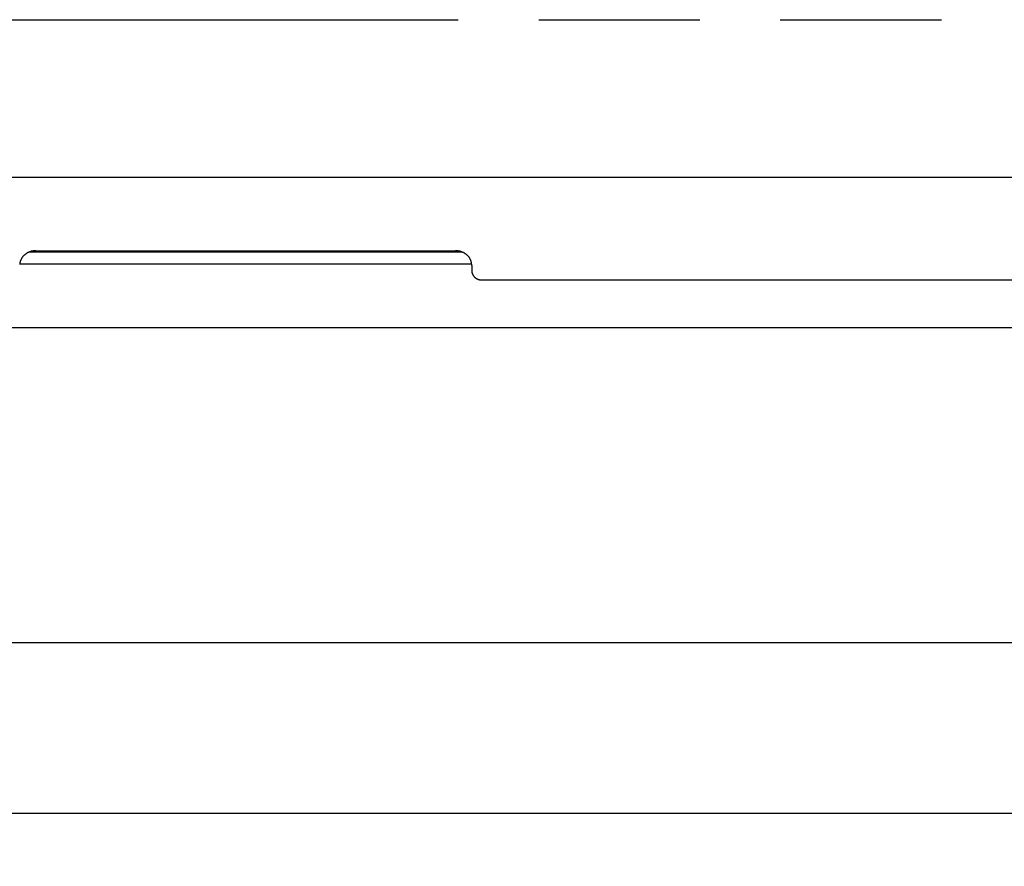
# Model space of a CAD drawing. Header units: inches. Extents: x 0 to 227, y 0 to 147.
# Tile 132 of 247: x 59.97 to 67.6, y 77.9 to 84.45. Entities that reach past the tile are written whole.
import ezdxf

# ---------------------------------------------------------------- set-up
doc = ezdxf.new("R2010")
doc.units = ezdxf.units.IN
doc.header["$LTSCALE"] = 12.466667
doc.header["$MEASUREMENT"] = 0
doc.linetypes.add('PHANTOM', pattern=[0.8, 0.45, -0.05, 0.1, -0.05, 0.1, -0.05])
doc.layers.get('0').update_dxf_attribs({"linetype": 'CONTINUOUS'})
doc.layers.add('AVAILABLE_DOOR_SPACE', color=7, linetype='CONTINUOUS')
doc.layers.add('DIMENSIONS', color=7, linetype='CONTINUOUS')
doc.styles.get("Standard").update_dxf_attribs({"font": 'txt', "width": 0.8})
doc.dimstyles.new('DIMSTYLE_2', dxfattribs={"dimtxt": 1, "dimasz": 1.333333, "dimexe": 0.09, "dimexo": 0.07, "dimgap": 0.0375, "dimtad": 0, "dimtih": 1, "dimtoh": 1, "dimzin": 4, "dimdsep": 46, "dimtxsty": 'Standard', "dimblk": '_FILLED', "dimblk1": '_FILLED', "dimblk2": '_FILLED', "dimcen": 0.09, "dimadec": 0, "dimazin": 0, "dimtfac": 1, "dimtofl": 0, "dimtmove": 0, "dimatfit": 3, "dimldrblk": '_FILLED', "dimfxl": 0, "dimtolj": 1, "dimtzin": 4, "dimarcsym": 0})

# ---------------------------------------------------------------- blocks, each defined once
blk = doc.blocks.new('_FILLED')
at = {"color": 0, "linetype": 'ByBlock'}
blk.add_solid([(0, 0), (-1, 0.2), (-1, -0.2)], dxfattribs=at)
blk = doc.blocks.new('*D21')
at = {"layer": 'DIMENSIONS', "color": 2, "linetype": 'Continuous'}
for p, q in [((58.1797, 78.3065), (58.1797, 80.9732)), ((58.1797, 77.0565), (58.1797, 74.0131)), ((58.1797, 74.0131), (59.3464, 74.0131))]:
    blk.add_line(p, q, dxfattribs=at)
at = {"layer": 'DIMENSIONS', "color": 2, "linetype": 'Continuous', "xscale": 1.3333333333, "yscale": 1.3333333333, "zscale": 1.3333333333}
for p, rotation in [((58.1797, 78.3065), 270), ((58.1797, 77.0565), 90)]:
    blk.add_blockref('_FILLED', p, dxfattribs=dict(at, rotation=rotation))
at = {"layer": 'DIMENSIONS', "color": 2, "linetype": 'Continuous', "insert": (59.8464, 74.5131), "char_height": 1, "width": 3.2, "attachment_point": 1, "line_spacing_factor": 0.9}
blk.add_mtext('1.25', dxfattribs=at)

msp = doc.modelspace()

# ---------------------------------------------------------------- linework, layer by layer
at = {"color": 3, "linetype": 'Continuous'}
for p, q in [((46.1523, 83.2335), (105.2933, 83.2335)), ((60.0978, 82.6629), (63.3478, 82.6629)), ((63.4728, 82.5496), (63.4728, 82.5088)), ((87.8928, 82.4363), (63.5528, 82.4363)), ((75.6508, 78.3065), (45.9163, 78.3065))]:
    msp.add_line(p, q, dxfattribs=at)
at = {"color": 7, "linetype": 'Continuous'}
for p, q in [((60.0479, 82.6535), (63.3977, 82.6535)), ((59.9734, 82.5604), (63.4722, 82.5604)), ((45.8603, 82.0677), (105.5853, 82.0677)), ((105.5853, 79.6278), (45.8603, 79.6278))]:
    msp.add_line(p, q, dxfattribs=at)
at = {"color": 3, "linetype": 'Continuous'}
for points in [[(60.0978, 82.6629), (60.0943, 82.6629), (60.0908, 82.6627), (60.0873, 82.6625), (60.0838, 82.6622), (60.0803, 82.6618), (60.0769, 82.6613), (60.0734, 82.6607), (60.07, 82.6601), (60.0666, 82.6593), (60.0632, 82.6585), (60.0598, 82.6575), (60.0565, 82.6565), (60.0532, 82.6554), (60.05, 82.6543), (60.0467, 82.653), (60.0436, 82.6517), (60.0404, 82.6503), (60.0373, 82.6488), (60.0343, 82.6472), (60.0313, 82.6455), (60.0283, 82.6438), (60.0255, 82.642), (60.0226, 82.6401), (60.0199, 82.6382), (60.0171, 82.6362), (60.0145, 82.6341), (60.0119, 82.6319), (60.0094, 82.6297), (60.007, 82.6274), (60.0046, 82.6251), (60.0023, 82.6227), (60.0001, 82.6202), (59.9979, 82.6177), (59.9958, 82.6152), (59.9939, 82.6126), (59.9919, 82.6099), (59.9901, 82.6072), (59.9884, 82.6044), (59.9867, 82.6016), (59.9852, 82.5988), (59.9837, 82.5959), (59.9823, 82.593), (59.981, 82.59), (59.9798, 82.587), (59.9787, 82.584), (59.9777, 82.581), (59.9768, 82.5779), (59.9759, 82.5748), (59.9752, 82.5717), (59.9746, 82.5686), (59.974, 82.5654), (59.9736, 82.5623), (59.9732, 82.5591), (59.973, 82.556)], [(63.4728, 82.5496), (63.4727, 82.5528), (63.4726, 82.556), (63.4723, 82.5591), (63.472, 82.5623), (63.4716, 82.5654), (63.471, 82.5686), (63.4704, 82.5717), (63.4697, 82.5748), (63.4688, 82.5779), (63.4679, 82.581), (63.4669, 82.584), (63.4658, 82.587), (63.4646, 82.59), (63.4633, 82.593), (63.4619, 82.5959), (63.4604, 82.5988), (63.4588, 82.6016), (63.4572, 82.6044), (63.4555, 82.6072), (63.4536, 82.6099), (63.4517, 82.6126), (63.4497, 82.6152), (63.4477, 82.6177), (63.4455, 82.6202), (63.4433, 82.6227), (63.441, 82.6251), (63.4386, 82.6274), (63.4362, 82.6297), (63.4337, 82.6319), (63.4311, 82.6341), (63.4284, 82.6362), (63.4257, 82.6382), (63.423, 82.6401), (63.4201, 82.642), (63.4172, 82.6438), (63.4143, 82.6455), (63.4113, 82.6472), (63.4083, 82.6488), (63.4052, 82.6503), (63.402, 82.6517), (63.3988, 82.653), (63.3956, 82.6543), (63.3924, 82.6554), (63.3891, 82.6565), (63.3857, 82.6575), (63.3824, 82.6585), (63.379, 82.6593), (63.3756, 82.6601), (63.3722, 82.6607), (63.3687, 82.6613), (63.3653, 82.6618), (63.3618, 82.6622), (63.3583, 82.6625), (63.3548, 82.6627), (63.3513, 82.6629), (63.3478, 82.6629)], [(63.4728, 82.5088), (63.4728, 82.5065), (63.4729, 82.5043), (63.4731, 82.502), (63.4734, 82.4997), (63.4738, 82.4975), (63.4742, 82.4952), (63.4747, 82.493), (63.4753, 82.4908), (63.476, 82.4886), (63.4767, 82.4864), (63.4775, 82.4843), (63.4784, 82.4821), (63.4794, 82.48), (63.4804, 82.478), (63.4815, 82.4759), (63.4827, 82.4739), (63.4839, 82.4719), (63.4852, 82.47), (63.4866, 82.4681), (63.4881, 82.4662), (63.4896, 82.4644), (63.4911, 82.4626), (63.4928, 82.4609), (63.4945, 82.4592), (63.4962, 82.4576), (63.498, 82.456), (63.4999, 82.4544), (63.5018, 82.453), (63.5038, 82.4515), (63.5058, 82.4502), (63.5078, 82.4489), (63.5099, 82.4476), (63.5121, 82.4464), (63.5142, 82.4453), (63.5165, 82.4442), (63.5187, 82.4432), (63.521, 82.4423), (63.5233, 82.4414), (63.5257, 82.4406), (63.5281, 82.4399), (63.5305, 82.4392), (63.5329, 82.4386), (63.5353, 82.4381), (63.5378, 82.4376), (63.5403, 82.4372), (63.5428, 82.4369), (63.5453, 82.4366), (63.5478, 82.4365), (63.5503, 82.4364), (63.5528, 82.4363)]]:
    msp.add_lwpolyline(points, dxfattribs=at)
at = {"layer": 'AVAILABLE_DOOR_SPACE', "color": 4, "linetype": 'PHANTOM'}
msp.add_line((47.7853, 84.4519), (103.6603, 84.4519), dxfattribs=at)

# ---------------------------------------------------------------- dimensions: what is measured, and where the dimension line sits
at = {"layer": 'DIMENSIONS', "color": 2, "linetype": 'Continuous'}
dim = msp.add_linear_dim(base=(58.1797, 78.3065), p1=(74.4008, 77.0565), p2=(45.9913, 78.3065), angle=90, dimstyle='DIMSTYLE_2', dxfattribs=at)
dim.commit()
dim.dimension.update_dxf_attribs({"geometry": '*D21', "text_midpoint": (61.4464, 74.0131), "dimtype": 160})

doc.saveas('drawing.dxf')
